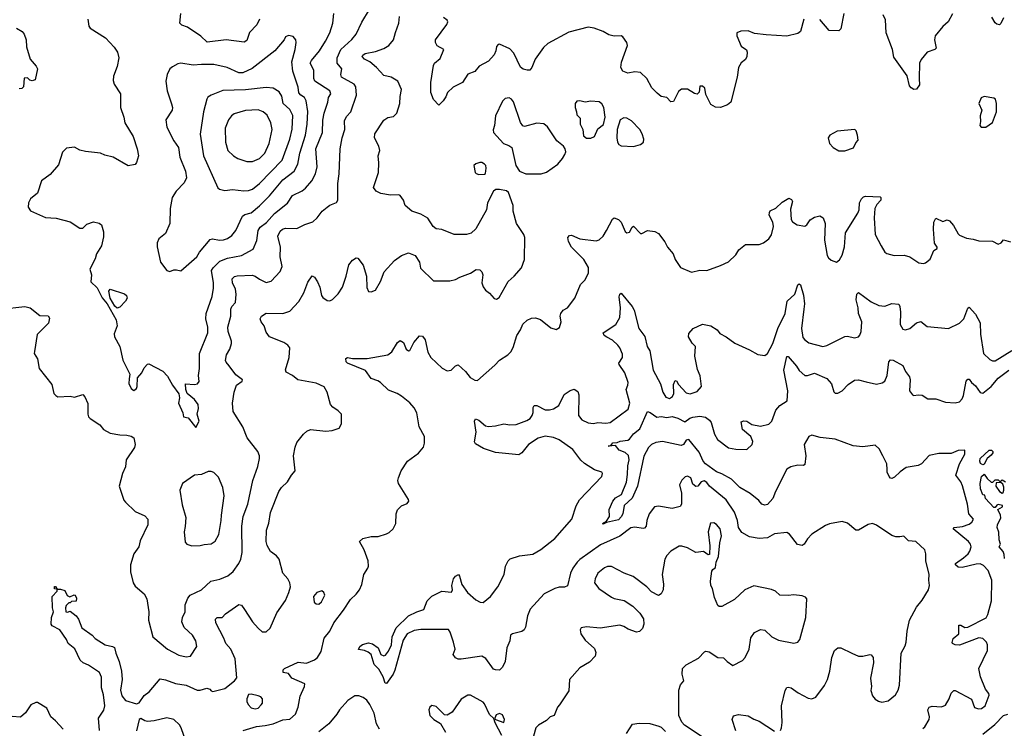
# Model space of a CAD drawing. Extents: x 1839239 to 1929705, y 762242 to 910352.
# Tile 156 of 256: x 1888749 to 1895880, y 801952 to 807081. Entities that reach past the tile are written whole.
import ezdxf

# ---------------------------------------------------------------- set-up
doc = ezdxf.new("R2010")
doc.units = 0

msp = doc.modelspace()

# ---------------------------------------------------------------- linework, layer by layer
at = {"layer": '0CON10XD'}
for points in [[(1890484.5, 807085), (1890466, 807044), (1890413.1, 806986.9), (1890395, 806931.2), (1890375, 806917.1), (1890245, 806934.5), (1890107.4, 806917.4), (1890060.6, 806960.6), (1889965, 807027.3), (1889922, 807042), (1889907.5, 807055), (1889915.8, 807125.8)], [(1890025, 804130), (1890048.8, 804175), (1890033.8, 804225), (1890044.1, 804265.9), (1890040.6, 804295), (1890015, 804332.5), (1889962.5, 804375), (1889952.5, 804405), (1889950, 804445), (1890015, 804439.2), (1890036.7, 804445), (1890047.8, 804462.2), (1890043.6, 804505), (1890051.5, 804555), (1890051.5, 804665), (1890110.5, 804815), (1890111.5, 804855), (1890096.4, 804915), (1890098.5, 804955), (1890141.7, 805078.3), (1890151.7, 805138.3), (1890152.8, 805175), (1890139.1, 805265), (1890149.2, 805285), (1890198.1, 805331.9), (1890255, 805354.2), (1890355, 805374.6), (1890439.6, 805420.4), (1890466.9, 805483.1), (1890475, 805555.8), (1890490.1, 805579.9), (1890536.3, 805613.7), (1890595, 805678.5), (1890688.3, 805751.7), (1890725, 805809.4), (1890795, 805841.5), (1890819.4, 805860.6), (1890865.3, 805914.7), (1890892.1, 805965), (1890904, 806016), (1890893.3, 806145), (1890941.2, 806265), (1890944, 806354), (1890952.9, 806405), (1890981.1, 806485), (1890985, 806516.7), (1891001.1, 806545), (1890994.2, 806565), (1890885.3, 806635.3), (1890878.9, 806655), (1890878.7, 806715), (1890853.4, 806765), (1890861.8, 806785), (1890920.4, 806855), (1890964.8, 806925.3), (1890993.8, 806985), (1891016.7, 807055), (1891023.1, 807125)], [(1890266, 804575), (1890243, 804603), (1890240, 804615), (1890245.7, 804655), (1890271.1, 804695), (1890283, 804737), (1890283.1, 804755), (1890258.8, 804825), (1890255.8, 804855), (1890278.8, 804935), (1890278.2, 804985), (1890286.4, 805005), (1890311.1, 805035), (1890316.4, 805095), (1890310.7, 805130.7), (1890288.9, 805175), (1890287.5, 805205), (1890305, 805221.4), (1890323, 805227), (1890431.5, 805231.5), (1890453.3, 805225), (1890485, 805202), (1890535, 805178.8), (1890570.8, 805189.2), (1890635, 805258.8), (1890649.6, 805295), (1890634.8, 805364.7), (1890636.9, 805435), (1890618.9, 805515), (1890635, 805550.8), (1890652, 805565), (1890675, 805572.9), (1890755, 805568.9), (1890815, 805598.6), (1890872.4, 805617.6), (1890903.4, 805646.6), (1890938.8, 805695), (1890975.7, 805724.3), (1890995, 805738.8), (1891042.3, 805757.7), (1891052, 805775), (1891052.7, 805895), (1891063.3, 805965), (1891069.5, 806145), (1891083.8, 806225), (1891102.7, 806285), (1891102, 806348), (1891115, 806381.2), (1891147.2, 806412.8), (1891187.8, 806535), (1891182.5, 806595), (1891172, 806615), (1891078.9, 806665), (1891074.5, 806685), (1891081.9, 806725), (1891047.7, 806765), (1891049, 806805), (1891075.4, 806865), (1891155, 806936.7), (1891185, 806975.8), (1891226.3, 807063.7), (1891283.1, 807155)], [(1894717.5, 807125), (1894696.2, 807015), (1894680.5, 806999.5), (1894611.4, 807001.4), (1894545, 807082.5)], [(1895505, 807123.8), (1895474.5, 807065.5), (1895435, 807030.8), (1895380, 806965), (1895374.1, 806935.9), (1895385.9, 806874.1), (1895375.9, 806864.1), (1895321.2, 806845), (1895276.8, 806793.2), (1895265.8, 806765), (1895262.9, 806655), (1895265, 806610), (1895245, 806578.8), (1895225, 806576.2), (1895205, 806586.7), (1895192.9, 806602.9), (1895175.5, 806675.5), (1895080.6, 806810.6), (1895070, 806865), (1895024.4, 806985), (1895018.9, 807078.9), (1895002.2, 807115)], [(1889242.5, 807085), (1889248.8, 807035), (1889260.3, 807020.3), (1889370.3, 806950.3), (1889431.8, 806881.8), (1889456.9, 806845), (1889465.6, 806804.4), (1889455, 806742.5), (1889427.3, 806672.7), (1889425, 806640), (1889433.8, 806615), (1889480, 806545), (1889479.2, 806445), (1889502.5, 806375), (1889509.2, 806335), (1889570, 806235), (1889599.2, 806145), (1889608.8, 806095), (1889595, 806047.5), (1889585, 806033.3), (1889535, 806023.3), (1889425, 806086.2), (1889365, 806100), (1889334.2, 806114.2), (1889225, 806126.2), (1889185, 806136.2), (1889145, 806158), (1889088.3, 806151.7), (1889058.3, 806121.7), (1889030.5, 806029.5), (1888969.4, 805960.6), (1888906.2, 805915), (1888876.7, 805825), (1888827.5, 805785), (1888813.3, 805755), (1888810, 805725), (1888826.4, 805696.4), (1888935, 805648.8), (1889013.6, 805643.6), (1889115, 805618.8), (1889185, 805572.5), (1889205, 805572.5), (1889235, 805600), (1889282.3, 805617.7), (1889325, 805608), (1889341.2, 805595), (1889355.8, 805545), (1889355, 805510), (1889340.8, 805445), (1889305.8, 805385), (1889295, 805350), (1889257.5, 805275), (1889270, 805235), (1889264.4, 805184.4), (1889310.9, 805140.9), (1889345, 805066.7), (1889383.3, 805025), (1889447.7, 804907.7), (1889453.9, 804866.1), (1889434, 804806), (1889434.6, 804785), (1889474.3, 804715), (1889495, 804617.5), (1889546.7, 804515), (1889541.7, 804481.7), (1889538.3, 804448.3), (1889555, 804412.5), (1889575, 804397.5), (1889595, 804412.5), (1889600, 804425), (1889601.7, 804488.3), (1889633.3, 804525), (1889649.5, 804560.5), (1889675, 804586.7), (1889685, 804588.8), (1889785.9, 804535.9), (1889820.4, 804500.4), (1889854.7, 804434.7), (1889901.7, 804371.7), (1889906.2, 804345), (1889900, 804305), (1889929.2, 804235), (1889935, 804206.7), (1889969.2, 804199.2), (1890025, 804130)], [(1891590, 805695), (1891540, 805735), (1891527.5, 805775), (1891505, 805807.5), (1891495, 805812.5), (1891435, 805811.2), (1891365, 805823.8), (1891329.5, 805839.5), (1891311.2, 805865), (1891348, 805975), (1891350, 806045), (1891344.2, 806095), (1891358, 806135), (1891350, 806165), (1891319.2, 806225), (1891320, 806255), (1891387.3, 806352.7), (1891415, 806373.8), (1891455, 806380), (1891481.2, 806405), (1891502, 806475), (1891504.1, 806525.9), (1891514.2, 806575), (1891488, 806635), (1891438.8, 806665), (1891385, 806675.6), (1891333.6, 806735), (1891285, 806775.7), (1891245, 806796.2), (1891230, 806815), (1891233.3, 806825), (1891250, 806835), (1891325, 806850), (1891385, 806871.9), (1891422, 806895), (1891455, 806933.8), (1891470.8, 806989.2), (1891495.5, 807055), (1891500, 807105)], [(1894427.5, 807085), (1894403.9, 806996.1), (1894385, 806981.2), (1894305, 806962.5), (1894155, 806970.6), (1894071.7, 806981.7), (1894025, 807000), (1893971.7, 806998.3), (1893943.9, 806986.1), (1893943.3, 806965), (1893975, 806890), (1894013.6, 806863.6), (1894018.8, 806845), (1894016.2, 806815), (1894005, 806792.5), (1893975, 806767.5), (1893953.8, 806735), (1893944, 806665), (1893898.5, 806485), (1893876, 806465), (1893825, 806444.3), (1893788.3, 806448.3), (1893755, 806467.5), (1893718.3, 806538.3), (1893710, 806585), (1893695, 806600), (1893675, 806600), (1893670, 806555), (1893655, 806542.5), (1893635, 806547.5), (1893585, 806576.7), (1893542.3, 806577.7), (1893519.3, 806560.7), (1893485, 806487.5), (1893465, 806486.2), (1893435, 806516.7), (1893395, 806523.8), (1893365, 806548), (1893326.8, 806586.8), (1893291.4, 806655), (1893245, 806698.6), (1893205, 806704.4), (1893154.4, 806694.4), (1893117.5, 806707.5), (1893103.5, 806733.5), (1893107.8, 806772.2), (1893150, 806895), (1893146.1, 806916.1), (1893117.7, 806957.7), (1893103.9, 806963.9), (1893055, 806961.2), (1893015, 806970), (1892975.8, 806995.8), (1892910.5, 807020.5), (1892865, 807027.5), (1892725, 806989.5), (1892575, 806908.1), (1892541.4, 806878.6), (1892483.1, 806795), (1892458.6, 806735), (1892444.2, 806715.8), (1892425, 806714.4), (1892395, 806722.7), (1892375, 806737.8), (1892328.3, 806838.3), (1892299.1, 806869.1), (1892225, 806903.8), (1892215, 806902), (1892202.6, 806887.4), (1892197.5, 806855), (1892184.4, 806825.6), (1892145, 806780), (1892076.7, 806745), (1892044.1, 806705.9), (1891995, 806686.7), (1891955, 806626.7), (1891888.8, 806591.2), (1891846.2, 806553.8), (1891835, 806522.5), (1891815, 806492.5), (1891785, 806462.5), (1891745, 806503.3), (1891726.4, 806553.6), (1891725.7, 806625), (1891745, 806750), (1891752.5, 806765), (1891795, 806800), (1891820, 806865), (1891772.3, 806892.3), (1891760, 806915), (1891760.8, 806935), (1891842.5, 807045), (1891848.8, 807065), (1891845, 807076.7), (1891817.5, 807097.5)], [(1895874.4, 807095), (1895855, 807053.3), (1895845, 807044), (1895825, 807048), (1895815, 807058), (1895789, 807099)], [(1888725, 807018.8), (1888766.7, 806995), (1888780, 806975), (1888796.7, 806935), (1888797.5, 806885), (1888823.8, 806795), (1888867.5, 806745), (1888877.5, 806725), (1888860, 806645), (1888838.3, 806638.3), (1888823, 806643), (1888805, 806660), (1888781.7, 806658.3), (1888776.7, 806595), (1888765, 806582.5), (1888745, 806580)], [(1889835, 805258.8), (1889865, 805270), (1889885, 805270), (1889915, 805263.3), (1890032.2, 805365), (1890051.8, 805398.2), (1890129.3, 805490.7), (1890145, 805495.6), (1890195, 805485.6), (1890225, 805487.5), (1890255, 805496.9), (1890285, 805519.2), (1890314.6, 805555.4), (1890361.6, 805658.4), (1890379.8, 805670.2), (1890425, 805683.6), (1890485, 805733.1), (1890558.5, 805805), (1890655, 805921.6), (1890737.5, 805985), (1890762.5, 806035), (1890777.8, 806115), (1890818.3, 806245), (1890831.6, 806325), (1890834.7, 806415.3), (1890822.8, 806492.8), (1890811.7, 806518.3), (1890785, 806533.8), (1890770.3, 806550.3), (1890765, 806592), (1890727.6, 806707.6), (1890720.8, 806775), (1890744.2, 806865), (1890752, 806915), (1890748.8, 806935), (1890728.3, 806958.3), (1890695, 806966.7), (1890675, 806956.7), (1890663.3, 806935), (1890595.5, 806854.5), (1890431.8, 806728.2), (1890365, 806696.7), (1890335, 806695.4), (1890251.2, 806735), (1890155, 806756.5), (1890065, 806757.3), (1890005, 806751.1), (1889915, 806765.8), (1889895, 806762), (1889855, 806740), (1889836.7, 806725), (1889816.2, 806685), (1889807.5, 806635), (1889816, 806565), (1889848, 806472), (1889855.8, 806445), (1889853.9, 806426.1), (1889808, 806355), (1889813.4, 806303.4), (1889864.4, 806205), (1889900, 806155), (1889908.2, 806085), (1889948.5, 805985), (1889957.5, 805935), (1889940.5, 805899.5), (1889881.4, 805838.6), (1889852.9, 805795), (1889838.6, 805715), (1889835.8, 805605), (1889805, 805532.5), (1889756.4, 805493.6), (1889743.6, 805466.4), (1889743.6, 805436.4), (1889768.8, 805325), (1889813.8, 805265), (1889835, 805258.8)], [(1890371.1, 805841.1), (1890405, 805844.5), (1890435, 805854.6), (1890484.6, 805895), (1890650.4, 806065), (1890705, 806216), (1890722.8, 806287.2), (1890726.4, 806386.4), (1890705, 806430), (1890656.6, 806475), (1890646.9, 806526.9), (1890628.1, 806558.1), (1890585, 806584.4), (1890535, 806590.9), (1890385, 806572.2), (1890220.6, 806569.4), (1890135, 806534.3), (1890111.1, 806518.9), (1890103.1, 806505), (1890081.1, 806415), (1890056.8, 806253.2), (1890079.1, 806095), (1890183.5, 805863.5), (1890195, 805854.2), (1890234.4, 805844.4), (1890290.5, 805850.5), (1890371.1, 805841.1)], [(1892413.9, 805963.9), (1892525, 805964), (1892565, 805976.2), (1892646.2, 806035), (1892680, 806075), (1892696.7, 806105), (1892703.3, 806125), (1892700, 806145), (1892687.5, 806165), (1892640, 806205), (1892572, 806305), (1892545, 806326), (1892495, 806332), (1892405, 806306.7), (1892392, 806312), (1892376, 806336), (1892325, 806486.2), (1892311.2, 806505), (1892295, 806514), (1892265, 806510), (1892245, 806490), (1892193.8, 806385), (1892186.7, 806315), (1892177, 806283), (1892180, 806265), (1892253.3, 806185), (1892290.7, 806170.7), (1892312.5, 806155), (1892342.5, 806025), (1892367.5, 805985), (1892413.9, 805963.9)], [(1892885, 806223.3), (1892912.5, 806235), (1892935, 806290), (1892977.7, 806322.3), (1892989.4, 806375), (1892978.6, 806445), (1892965, 806471.2), (1892945, 806485.8), (1892885, 806490.8), (1892845, 806483.8), (1892805, 806493.3), (1892785, 806490), (1892771.2, 806475), (1892771.2, 806445), (1892782.5, 806415), (1892783, 806393), (1892807, 806367), (1892807.5, 806325), (1892826.7, 806285), (1892831.2, 806241.2), (1892855, 806223.3), (1892885, 806223.3)], [(1895713, 806303), (1895745, 806303.3), (1895793.6, 806336.4), (1895823.3, 806415), (1895823.3, 806475), (1895816.7, 806505), (1895805, 806513.3), (1895735, 806524), (1895713.3, 806515), (1895696.7, 806475), (1895716.7, 806425), (1895704.1, 806385.9), (1895708, 806345), (1895702.5, 806315), (1895713, 806303)], [(1890395, 806054.4), (1890435, 806054.5), (1890485, 806076.5), (1890525, 806115.7), (1890555.4, 806185), (1890578.2, 806285), (1890568.8, 806335), (1890540.3, 806390.3), (1890512.5, 806415), (1890475, 806428.2), (1890385, 806422.5), (1890301.7, 806398.3), (1890282.9, 806385), (1890260.6, 806355), (1890237.5, 806295), (1890239.4, 806195), (1890255.8, 806135), (1890298, 806095), (1890328.8, 806075), (1890395, 806054.4)], [(1893195, 806162.2), (1893245, 806178.1), (1893265.8, 806195), (1893268.6, 806215), (1893257.1, 806255), (1893240, 806285), (1893179.1, 806349.1), (1893145, 806368.8), (1893125, 806371.2), (1893096.7, 806355), (1893075.6, 806285), (1893072.5, 806225), (1893078.9, 806195), (1893088.6, 806178.6), (1893105, 806168.9), (1893195, 806162.2)], [(1894681.7, 806131.7), (1894725, 806132.5), (1894786.8, 806153.2), (1894805, 806190), (1894821.7, 806208.3), (1894817.5, 806245), (1894807, 806277), (1894797, 806287), (1894670, 806275), (1894617.5, 806245), (1894603.8, 806225), (1894613.3, 806185), (1894640, 806155), (1894681.7, 806131.7)], [(1892075, 805960), (1892115, 805962.5), (1892121.7, 805968.3), (1892126.2, 806005), (1892123.8, 806025), (1892115, 806036.2), (1892095, 806048), (1892081.7, 806048.3), (1892051.7, 806038.3), (1892037.5, 806025), (1892047.5, 805975), (1892055, 805967.5), (1892075, 805960)], [(1889325.7, 801935), (1889319.2, 802025), (1889357.5, 802082.5), (1889364.5, 802115), (1889355.4, 802195), (1889340.4, 802245), (1889341.3, 802321.3), (1889325.8, 802355), (1889248.3, 802408.3), (1889207.5, 802425), (1889185.8, 802445.8), (1889147.6, 802527.6), (1889100, 802565), (1889086.7, 802595), (1889040, 802665), (1888985, 802692.5), (1888977.5, 802705), (1888980, 802755), (1888993.8, 802795), (1888986, 802825), (1888983.9, 802906.1), (1889020, 802945), (1889020, 802960), (1889001.7, 802961.7), (1889001.7, 802978.3), (1889008.3, 802978.3), (1889020, 802960), (1889045, 802960), (1889075, 802950), (1889093.6, 802913.6), (1889113, 802903), (1889143, 802917), (1889150, 802915), (1889160, 802895), (1889158.3, 802871.7), (1889125, 802870), (1889115, 802860), (1889105, 802860), (1889085, 802840), (1889080, 802825), (1889082.5, 802795), (1889095, 802792.5), (1889115, 802800), (1889156.7, 802765), (1889175, 802742.5), (1889198.6, 802678.6), (1889273.8, 802625), (1889295, 802600.8), (1889366.7, 802555), (1889420, 802545), (1889435.8, 802535.8), (1889444.3, 802495), (1889470, 802435), (1889486.1, 802366.1), (1889490, 802305), (1889478.6, 802228.6), (1889487.6, 802187.6), (1889515, 802153.8), (1889595, 802128.8), (1889615, 802136.2), (1889650.6, 802189.4), (1889685.5, 802215), (1889765, 802310), (1889805, 802303.8), (1889876.7, 802276.7), (1889955, 802264.3), (1890035, 802229.2), (1890055, 802228.8), (1890105, 802243.3), (1890125, 802236.2), (1890135, 802222.5), (1890147.5, 802217.5), (1890235, 802240), (1890303.9, 802296.1), (1890321.7, 802318.3), (1890308.9, 802455), (1890277.1, 802525), (1890242.5, 802565), (1890227.5, 802605), (1890169.4, 802715), (1890167.7, 802742.3), (1890180, 802755), (1890215.9, 802754.1), (1890239.8, 802780.2), (1890335, 802848.8), (1890355, 802843.8), (1890377.5, 802812.5), (1890433.7, 802723.7), (1890475, 802676.2), (1890505, 802650), (1890535, 802651.2), (1890562.7, 802677.3), (1890612, 802788), (1890675, 802877.5), (1890698, 802935), (1890709.2, 802975), (1890706, 803005), (1890690, 803035), (1890654.2, 803075), (1890627.3, 803177.3), (1890609.1, 803199.1), (1890565, 803231.2), (1890540, 803275), (1890534.3, 803305), (1890535.8, 803385), (1890552.7, 803437.3), (1890565.6, 803515), (1890624.6, 803665.4), (1890645, 803694), (1890689.2, 803735), (1890716.4, 803783.6), (1890743.8, 803815), (1890731.1, 803925), (1890743.6, 803986.4), (1890755, 804020), (1890805, 804080.8), (1890827.5, 804102.5), (1890855, 804114.2), (1890965, 804101.9), (1891011.7, 804108.3), (1891062.5, 804125), (1891079.2, 804155), (1891079.2, 804225), (1891055, 804250), (1891015.6, 804275.6), (1891000.8, 804295), (1890975.8, 804385), (1890953, 804423), (1890895, 804450.8), (1890763.4, 804473.4), (1890725.5, 804505), (1890679.6, 804529.6), (1890673.4, 804546.6), (1890700.5, 804635), (1890704.2, 804705), (1890690, 804725), (1890661.2, 804745), (1890558.8, 804785), (1890535, 804820), (1890519.2, 804865), (1890497.5, 804895), (1890491.4, 804915), (1890499.2, 804935), (1890533.8, 804956.2), (1890655, 804953.3), (1890705, 804970.8), (1890769.3, 805040.7), (1890806.6, 805103.4), (1890835, 805180), (1890866.1, 805226.1), (1890885, 805216.7), (1890905, 805183.3), (1890922.9, 805145), (1890934.3, 805085), (1890945, 805071.2), (1890975, 805047.5), (1890995, 805045.8), (1891015, 805055.8), (1891054.6, 805095.4), (1891085.6, 805145), (1891114.5, 805225.5), (1891133, 805307), (1891160.3, 805339.7), (1891185, 805356.7), (1891197.5, 805355), (1891237.5, 805305), (1891260, 805225), (1891262.3, 805142.3), (1891275, 805112.5), (1891295, 805110), (1891325, 805122.5), (1891360.8, 805185), (1891389.2, 805255), (1891463, 805337), (1891515, 805373.3), (1891565, 805392.5), (1891613, 805373), (1891643.3, 805325), (1891652.7, 805282.7), (1891745, 805191.2), (1891865, 805190.8), (1891905, 805200), (1891936.4, 805216.4), (1892012.7, 805247.3), (1892055, 805273.3), (1892080.7, 805270.7), (1892096.1, 805256.1), (1892103.3, 805235), (1892096.7, 805175), (1892105, 805147.5), (1892122.3, 805122.3), (1892151.7, 805101.7), (1892185, 805062.5), (1892203, 805057), (1892220.7, 805069.3), (1892285.8, 805185), (1892331.2, 805225), (1892383.8, 805285), (1892405.7, 805344.3), (1892407.1, 805505), (1892400.8, 805525), (1892345.8, 805605), (1892324, 805695), (1892323.3, 805735), (1892288.8, 805828.8), (1892275, 805842.5), (1892225, 805852.5), (1892198.3, 805851.7), (1892180.7, 805839.3), (1892137.5, 805755), (1892130, 805705), (1892053.6, 805566.4), (1892017.5, 805535), (1891985, 805526.2), (1891895, 805526.7), (1891805, 805563.3), (1891765, 805566.7), (1891742.5, 805585), (1891705, 805643.3), (1891655, 805672.5), (1891590, 805695)], [(1890367.5, 801935), (1890464.8, 801965.2), (1890527.5, 801972.5), (1890585.7, 801984.3), (1890655, 802012.3), (1890705, 802018.1), (1890745.6, 802055), (1890765.4, 802104.6), (1890780.9, 802185), (1890810.8, 802255), (1890813.3, 802275), (1890718.8, 802315), (1890695, 802348.6), (1890657.5, 802355), (1890656.7, 802375), (1890667.5, 802385), (1890765, 802430), (1890825, 802422.5), (1890885, 802447.5), (1890906, 802465), (1890932.4, 802507.6), (1890954.4, 802605), (1890993.9, 802656.1), (1891023.1, 802715), (1891094.1, 802805.9), (1891143.6, 802885), (1891186.6, 802923.4), (1891210.6, 802955), (1891227.8, 802992.2), (1891242, 803065), (1891269.4, 803110.6), (1891274.4, 803125.6), (1891271.6, 803165), (1891242.6, 803242.6), (1891210, 803305), (1891233.9, 803326.1), (1891295, 803339.2), (1891345, 803341.2), (1891405, 803360), (1891425, 803368), (1891454.4, 803395.6), (1891472.5, 803435), (1891476.2, 803505), (1891485, 803532.5), (1891515, 803563.3), (1891555, 803580), (1891566.7, 803595), (1891565, 803607.5), (1891492, 803725), (1891486.7, 803745), (1891491.2, 803765), (1891512.5, 803815), (1891556.7, 803885), (1891637.7, 803942.3), (1891672.7, 803987.3), (1891681.2, 804015), (1891681.2, 804065), (1891642, 804135), (1891624.3, 804235), (1891605, 804272), (1891575, 804307.5), (1891515, 804355.8), (1891483.3, 804375), (1891419.1, 804399.1), (1891362.5, 804455), (1891342.9, 804467.1), (1891295, 804482.9), (1891252.5, 804542.5), (1891123.8, 804595), (1891113.8, 804605), (1891110.7, 804629.3), (1891123.8, 804636.2), (1891159.1, 804629.1), (1891265, 804629.6), (1891414.5, 804655.5), (1891445, 804676), (1891485, 804743.8), (1891505, 804760), (1891528, 804745), (1891548, 804695), (1891565, 804684), (1891574.1, 804685.9), (1891603.8, 804745), (1891645, 804793.3), (1891665, 804790), (1891685, 804763.3), (1891705.8, 804675), (1891726.9, 804635), (1891808.5, 804558.5), (1891845, 804540), (1891873.3, 804545), (1891905, 804576), (1891925, 804583.3), (1891977.1, 804535), (1892011.9, 804491.9), (1892045, 804470.6), (1892065, 804469.2), (1892190.9, 804579.1), (1892225, 804616.2), (1892285, 804656), (1892305, 804676.2), (1892322.7, 804707.3), (1892349.6, 804795), (1892376.9, 804835), (1892392.8, 804877.2), (1892424.3, 804905.7), (1892455, 804921.2), (1892485, 804923.3), (1892520.7, 804910.7), (1892595, 804850), (1892635, 804837.5), (1892657.3, 804852.7), (1892670, 804895), (1892662.9, 804935), (1892667.1, 804955), (1892685, 804977.8), (1892715.6, 804995), (1892770, 805065), (1892811.2, 805165), (1892845, 805197.5), (1892868.3, 805248.3), (1892867.3, 805287.3), (1892835.6, 805345), (1892744.3, 805435), (1892722.9, 805475), (1892718.8, 805505), (1892731.2, 805518.8), (1892745, 805522), (1892805, 805495.7), (1892925, 805481.1), (1892945, 805487.1), (1892975, 805512.9), (1892998.2, 805555), (1893042.4, 805637.6), (1893055, 805646.2), (1893085, 805634), (1893105, 805616.2), (1893135, 805547.5), (1893145, 805537.5), (1893165, 805543.3), (1893185, 805580), (1893195, 805587.5), (1893245, 805533.8), (1893255, 805533.3), (1893295, 805553.8), (1893348.8, 805548.8), (1893375, 805533.3), (1893422.3, 805472.3), (1893441.2, 805435), (1893482, 805385), (1893496, 805345), (1893535, 805288), (1893615, 805253.8), (1893675, 805268.8), (1893725, 805265.8), (1893825, 805300.8), (1893882.3, 805327.7), (1893935, 805380), (1893956.7, 805415), (1894005, 805453.3), (1894105, 805454), (1894135, 805466), (1894175, 805494.2), (1894195, 805523.3), (1894208.9, 805585), (1894203.1, 805615), (1894176, 805665), (1894178.8, 805685), (1894185, 805696.7), (1894225, 805716), (1894270.9, 805759.1), (1894318.3, 805788.3), (1894339.5, 805779.5), (1894346, 805765), (1894331.7, 805708.3), (1894335.5, 805635.5), (1894345, 805618.8), (1894380, 805595), (1894435, 805586), (1894450, 805595), (1894475, 805632), (1894505, 805651.2), (1894545, 805660), (1894567.3, 805647.3), (1894582, 805605), (1894578.1, 805485), (1894598, 805375), (1894607, 805357), (1894625, 805341.2), (1894665, 805326.7), (1894686.7, 805343.3), (1894705, 805376.7), (1894723.4, 805436.6), (1894730.8, 805539.2), (1894819.8, 805680.2), (1894827.8, 805705), (1894830.6, 805755), (1894846.4, 805783.6), (1894861.1, 805798.9), (1894875.7, 805804.3), (1894979.7, 805799.7), (1894986.7, 805795), (1894986, 805775), (1894956.4, 805743.6), (1894941.9, 805715), (1894937.2, 805647.2), (1894945.8, 805525), (1894988.8, 805445)], [(1894988.8, 805445), (1895015, 805397.5), (1895028.3, 805388.3), (1895083, 805373), (1895155.5, 805375.5), (1895195, 805364.2), (1895260.3, 805320.3), (1895295, 805315.7), (1895309.5, 805320.5), (1895342.4, 805347.6), (1895370.7, 805409.3), (1895392.9, 805425), (1895393.1, 805435), (1895373.5, 805463.5), (1895368.2, 805565), (1895370, 805615), (1895385, 805644), (1895435, 805619.2), (1895465, 805632), (1895484.1, 805624.1), (1895510.9, 805590.9), (1895545, 805531.2), (1895555, 805521.2), (1895605, 805499.2), (1895655, 805493.3), (1895695, 805480), (1895795, 805478.8), (1895835, 805456.2), (1895856.7, 805465), (1895875, 805487.5), (1895925, 805472)], [(1889455, 804993.3), (1889437.5, 805007.5), (1889403.8, 805065), (1889393.3, 805115), (1889405, 805130), (1889507.7, 805097.7), (1889523.3, 805085), (1889526, 805065), (1889515.8, 805044.2), (1889475, 805000), (1889455, 804993.3)], [(1893745.4, 803705), (1893725, 803730), (1893705, 803742.5), (1893685, 803735.8), (1893660, 803705), (1893645, 803702.2), (1893625, 803719.2), (1893609.5, 803765), (1893585, 803776.7), (1893567.9, 803772.1), (1893545, 803748.8), (1893527.5, 803715), (1893543.2, 803653.2), (1893542.5, 803575), (1893531.7, 803558.3), (1893475, 803543.8), (1893375, 803560.5), (1893346.2, 803553.8), (1893306.7, 803505), (1893290, 803455), (1893286.9, 803415), (1893275, 803400), (1893265, 803397.1), (1893205, 803408.6), (1893175, 803402.5), (1893095, 803341.9), (1892955, 803280.2), (1892805, 803173.6), (1892787.3, 803155), (1892755, 803112.1), (1892738, 803075), (1892717.5, 802982.5), (1892695, 802972.9), (1892655, 802974.2), (1892624.2, 802964.2), (1892547.7, 802925), (1892446, 802815), (1892426.7, 802765), (1892412.7, 802685), (1892403.3, 802665), (1892385, 802652.1), (1892317.5, 802635), (1892304.2, 802625.8), (1892298.6, 802585), (1892276.5, 802535), (1892264.7, 802435), (1892245, 802393.6), (1892225, 802373.8), (1892195, 802374.2), (1892181.1, 802381.1), (1892126, 802456), (1892095, 802474.4), (1891945, 802452.5), (1891925, 802452.5), (1891905, 802462), (1891888.8, 802485), (1891902, 802525), (1891891.4, 802575), (1891867.4, 802647.4), (1891855, 802666), (1891655, 802665.9), (1891605, 802660.4), (1891555.6, 802635), (1891525, 802590), (1891465, 802373.3), (1891452.5, 802345), (1891405, 802276.7), (1891395, 802277.5), (1891381.2, 802325), (1891350.5, 802380.5), (1891315, 802413.8), (1891293.8, 802485), (1891272.7, 802502.7), (1891245, 802514.2), (1891201.7, 802521.7), (1891212.5, 802545), (1891232.3, 802557.7), (1891275, 802570), (1891304.1, 802564.1), (1891345.8, 802535), (1891365.4, 802485.4), (1891385, 802476.9), (1891398, 802482), (1891420.8, 802509.2), (1891441.6, 802555), (1891446.1, 802615), (1891475, 802678.7), (1891564.8, 802765.2), (1891624, 802796), (1891675, 802810.8), (1891700, 802875), (1891732.8, 802907.2), (1891805, 802944.3), (1891875, 802938), (1891884, 802955), (1891878.5, 802985), (1891890.6, 803035), (1891905, 803054), (1891925.7, 803065.7), (1891934.1, 803054.1), (1891951.9, 802991.9), (1891991.9, 802935), (1892051.3, 802881.3), (1892085, 802863.9), (1892106.3, 802863.7), (1892158.2, 802905), (1892212.2, 802975), (1892256.5, 803065), (1892268.4, 803125), (1892285.5, 803165), (1892302.3, 803177.7), (1892369.6, 803200.4), (1892465, 803212.5), (1892523, 803247), (1892624.6, 803325), (1892746.7, 803465), (1892778, 803562), (1892802.7, 803605), (1892965.7, 803775), (1892970, 803795), (1892965.6, 803805.6), (1892912.4, 803822.4), (1892839.1, 803869.1), (1892812.4, 803892.4), (1892755, 803969.5), (1892655, 804040.4), (1892615.9, 804055.9), (1892554.1, 804065.9), (1892505, 804052.5), (1892435, 804006.4), (1892385, 803946.7), (1892365, 803932.2), (1892195, 803948), (1892107.4, 803977.4), (1892050, 804010), (1892043.8, 804025), (1892054.3, 804095), (1892042.9, 804175), (1892049.3, 804190.7), (1892075, 804183.3), (1892121.7, 804141.7), (1892145, 804135.7), (1892195, 804140), (1892255, 804155.8), (1892299.1, 804149.1), (1892345, 804150.8), (1892420.9, 804179.2), (1892446.2, 804193.8), (1892460.4, 804215), (1892467.4, 804237.4), (1892467.5, 804275), (1892475, 804288.8), (1892495, 804288.6), (1892555, 804256.2), (1892585, 804256.2), (1892613.8, 804265), (1892652.8, 804287.2), (1892692.8, 804367.2), (1892735, 804395.8), (1892765, 804406), (1892790.3, 804390.3), (1892799.4, 804365), (1892796.9, 804215), (1892820, 804185), (1892865, 804163.1), (1892905, 804158.1), (1892935.7, 804164.3), (1892995, 804160), (1893025, 804165.7), (1893155, 804262), (1893167.3, 804305), (1893141.8, 804405), (1893154.4, 804435.6), (1893154.8, 804455), (1893131.7, 804525), (1893090.4, 804585), (1893088.9, 804595), (1893113.8, 804635), (1893115, 804660), (1893095.6, 804705), (1893080, 804725), (1893041.3, 804761.3), (1893002.2, 804782.2), (1892980.8, 804795), (1892973.8, 804815), (1893066.4, 804873.7), (1893094.7, 804925.3), (1893101.1, 804995), (1893091.5, 805075), (1893095, 805093.3), (1893105, 805102), (1893185.7, 805005.7), (1893199.4, 804979.4), (1893232.3, 804845), (1893276.7, 804786.7), (1893292.3, 804715), (1893311.5, 804685), (1893337.1, 804545), (1893390, 804445), (1893406.5, 804385), (1893428.9, 804348.9), (1893455, 804339.4), (1893477.1, 804352.9), (1893486.3, 804375), (1893485, 804440), (1893495, 804470), (1893505, 804468), (1893520.2, 804440.2), (1893575, 804380), (1893605, 804371.9), (1893655, 804390.8), (1893685.8, 804425), (1893677.1, 804502.9), (1893658.8, 804548.8), (1893637.5, 804645), (1893643.1, 804715), (1893619.7, 804739.7), (1893592, 804785), (1893595, 804808.8), (1893626.7, 804845), (1893695, 804876.7), (1893755, 804865.8), (1893800, 804835), (1893820, 804810), (1893865, 804786.2), (1893929.3, 804739.3), (1894035, 804692), (1894095, 804657.8), (1894145, 804649.2), (1894165, 804663.8), (1894203.7, 804736.3), (1894239.4, 804845), (1894292.5, 804955), (1894306.6, 805043.4), (1894362.9, 805095), (1894385, 805162.5), (1894395, 805170), (1894405, 805162.5), (1894426, 805086), (1894432.5, 805025), (1894428.8, 804985), (1894410, 804845), (1894421.7, 804781.7), (1894435, 804762.5), (1894465, 804742.9), (1894565, 804715.7), (1894595, 804722.5), (1894725, 804787.5), (1894745, 804789.2), (1894795, 804777.5), (1894824.2, 804785.8), (1894833.2, 804796.8), (1894844.3, 804825), (1894849.1, 804895), (1894823.4, 804955), (1894821.1, 804995), (1894806.7, 805053.3), (1894810.8, 805095), (1894825, 805106.7), (1894915, 805039.4), (1894972, 805012), (1895015, 805006.9), (1895065, 805026.7), (1895115, 805021.2), (1895124.3, 805004.3), (1895127.9, 804965), (1895125.8, 804875), (1895145, 804842), (1895165, 804836.2), (1895195, 804846), (1895245, 804885.8), (1895275, 804896.2), (1895321.2, 804861.2), (1895398, 804852), (1895475, 804846.2), (1895555, 804883.1), (1895587.8, 804915), (1895616.4, 804993.6), (1895625, 805000), (1895670.2, 804950.2), (1895705.5, 804885.5), (1895706.4, 804805), (1895729.2, 804665), (1895775, 804622), (1895795, 804612.5), (1895815, 804611.9), (1895935, 804686.4)], [(1888615, 804986.5), (1888785, 805004.2), (1888825, 804996.2), (1888895, 804939.2), (1888955, 804936.2), (1888965, 804920), (1888958, 804885), (1888875, 804802.5), (1888855, 804680), (1888854.2, 804665), (1888878.1, 804625), (1888890, 804555), (1888980.7, 804440.7), (1888996.7, 804375), (1889010.5, 804360.5), (1889025, 804350), (1889115, 804356.2), (1889145, 804348.8), (1889207, 804367), (1889220.7, 804350.7), (1889242.3, 804302.3), (1889242.5, 804225), (1889247.3, 804207.3), (1889258.8, 804195), (1889328.3, 804148.3), (1889355, 804113.8), (1889405, 804088), (1889475, 804075.6), (1889525, 804074.2), (1889555, 804067.5), (1889574.4, 804054.4), (1889584.3, 804005), (1889581.4, 803985), (1889518.8, 803895), (1889516, 803845), (1889493.8, 803795), (1889470, 803705), (1889504.1, 803604.1), (1889515, 803587.5), (1889585, 803520), (1889655, 803488.8), (1889675.9, 803465.9), (1889676.2, 803425), (1889621.9, 803308.1), (1889610.8, 803265), (1889574.5, 803215.5), (1889551.4, 803135), (1889551.9, 803085), (1889570, 803005), (1889585, 802980), (1889649.2, 802925), (1889668.7, 802888.7), (1889684.4, 802795), (1889681.4, 802735), (1889714.2, 802615), (1889820, 802525), (1889902, 802482), (1889955, 802470), (1889985, 802474), (1890031.2, 802545), (1890023.3, 802585), (1890001.2, 802625), (1889940.7, 802680.7), (1889922.4, 802722.4), (1889927.1, 802755), (1889946.2, 802793.8), (1889947.6, 802845), (1889965.4, 802895), (1889984.4, 802915.6), (1890066.1, 802953.9), (1890133.5, 803016.5), (1890197.8, 803032.2), (1890255.3, 803054.7), (1890293.8, 803086.2), (1890336.2, 803143.8), (1890349.4, 803175), (1890360.5, 803225), (1890357.8, 803415), (1890366.9, 803485), (1890401.5, 803575), (1890436.2, 803745), (1890472.4, 803847.6), (1890485.6, 803905), (1890485.5, 803925), (1890472.5, 803955), (1890397.1, 804055), (1890365.6, 804135), (1890295.4, 804245.4), (1890289.5, 804305), (1890302.5, 804385), (1890318, 804435), (1890360, 804465), (1890362.5, 804475), (1890315, 804510), (1890266, 804575)], [(1893903.3, 803755), (1893835, 803794.5), (1893795, 803807.8), (1893715, 803865.4), (1893700, 803885), (1893670.8, 803950.8), (1893595, 804043.3), (1893575, 804037.5), (1893556.2, 804005), (1893540.5, 803999.5), (1893405, 804027.9), (1893355, 804021.1), (1893324.6, 804005.4), (1893302.5, 803985), (1893268.8, 803921.2), (1893224, 803705), (1893185, 803618.8), (1893126.7, 803565), (1893116, 803505), (1893105, 803482.5), (1893085, 803460), (1892998.3, 803441.7), (1892975, 803430), (1892970, 803435), (1892998.3, 803451.7), (1893020, 803485), (1893018.8, 803535), (1893043.9, 803596.1), (1893065, 803620), (1893106.7, 803645), (1893143.6, 803733.6), (1893151.7, 803788.3), (1893152.4, 803852.4), (1893163.1, 803895), (1893157, 803927), (1893135, 803947.5), (1893091.2, 803965), (1893065, 804000), (1893010, 803995), (1893030, 804000), (1893045, 804017.5), (1893075, 804020), (1893098.6, 804031.4), (1893152.6, 804037.4), (1893165.9, 804044.1), (1893195, 804082.2), (1893239.7, 804120.3), (1893295, 804244), (1893315, 804237.8), (1893362.7, 804202.7), (1893395, 804209.8), (1893435, 804201.3), (1893475, 804207.9), (1893516.2, 804196.2), (1893565, 804170.8), (1893603.4, 804196.6), (1893625, 804203.2), (1893675, 804211.3), (1893714.7, 804204.7), (1893745, 804182.7), (1893757.6, 804165), (1893781, 804081), (1893801.8, 804041.8), (1893882.1, 803982.1), (1893935, 803972.5), (1894015, 803970.5), (1894052.9, 804005), (1894057.6, 804027.6), (1894044.5, 804064.5), (1893984.4, 804115), (1893975, 804170), (1893992.5, 804177.5), (1894015, 804174), (1894050.7, 804150.7), (1894115, 804139.4), (1894175, 804153.6), (1894196.7, 804175), (1894224.7, 804255.3), (1894255, 804289.5), (1894307.5, 804322.5), (1894312.8, 804395), (1894282.2, 804545), (1894305, 804642), (1894315, 804643.1), (1894375, 804573.5), (1894395, 804541.2), (1894435, 804505.7), (1894455, 804505.7), (1894505, 804522.5), (1894594.7, 804484.7), (1894628.7, 804445), (1894645, 804386.7), (1894655, 804377.5), (1894675, 804378.5), (1894705, 804393.8), (1894749.8, 804440.2), (1894795, 804471.4), (1894825, 804473.3), (1894880.5, 804460.5), (1894955, 804443.3), (1894995, 804452.2), (1895015, 804464.4), (1895031.8, 804505), (1895044.5, 804605.5), (1895055, 804618.6), (1895075, 804617.3), (1895145, 804578.6), (1895163.4, 804533.4), (1895192.9, 804495), (1895198.6, 804475), (1895194.2, 804395), (1895215, 804366), (1895225, 804360), (1895255, 804365.6), (1895285, 804362.1), (1895325, 804335.8), (1895385, 804336), (1895455, 804313.1), (1895525, 804308.6), (1895555, 804315.7), (1895575, 804336), (1895585, 804360), (1895603.9, 804465), (1895615, 804479.4), (1895625, 804479.2), (1895642.2, 804455), (1895670.6, 804430.6), (1895705, 804382.9), (1895725, 804378.6), (1895783.9, 804425), (1895834.8, 804485.2), (1895913.6, 804545)], [(1895289.5, 801950.5), (1895305, 801962.5), (1895336, 802015), (1895337.5, 802035), (1895325.8, 802085), (1895336.7, 802105), (1895357.7, 802112.3), (1895425, 802108), (1895455, 802118.8), (1895480.6, 802165), (1895495, 802206.7), (1895513.9, 802226.1), (1895525, 802226.7), (1895643, 802163), (1895665, 802102.5), (1895694.1, 802094.1), (1895715, 802096), (1895742, 802115), (1895769.3, 802190.7), (1895767.5, 802205), (1895743.3, 802235), (1895707.1, 802325), (1895694.3, 802385), (1895758.8, 802515), (1895758.8, 802555), (1895750, 802575), (1895725, 802601.4), (1895695, 802607.8), (1895555.3, 802554.7), (1895523.8, 802555), (1895505.8, 802565), (1895503.2, 802573.2), (1895508.8, 802601.2), (1895550.6, 802635), (1895551.4, 802698.6), (1895565, 802698.7), (1895595, 802682.4), (1895615, 802683.8), (1895748.9, 802751.1), (1895760.6, 802775), (1895786.2, 802875), (1895790, 803025), (1895763.1, 803095), (1895730.2, 803130.2), (1895705, 803141.5), (1895675, 803140.3), (1895575, 803115.3), (1895545, 803119.2), (1895526.7, 803135), (1895526.5, 803145), (1895583.7, 803186.3), (1895617.5, 803215), (1895631.5, 803235), (1895640.5, 803265), (1895636.2, 803285), (1895620.5, 803305), (1895510.8, 803395), (1895516.7, 803405), (1895576.7, 803413.3), (1895625, 803430), (1895645.5, 803444.5), (1895658, 803465), (1895624.2, 803505), (1895613.1, 803575), (1895577.4, 803707.4), (1895565.4, 803735.4), (1895530, 803785), (1895554.5, 803865.5), (1895594.2, 803935), (1895593.9, 803963.9), (1895545, 803963.3), (1895495, 803940.9), (1895405, 803941.7), (1895335, 803926.6), (1895280.8, 803865), (1895255.3, 803854.7), (1895170.2, 803839.8), (1895125, 803809.4), (1895085, 803770.8), (1895065, 803760.8), (1895055, 803762), (1895045, 803773.8), (1895031.2, 803805), (1895030.4, 803825), (1895029.1, 803865), (1895001.4, 803925), (1894972.5, 803975), (1894945, 804001.2), (1894855, 803988.2), (1894785, 803996.9), (1894655, 804045.3), (1894545.7, 804055.7), (1894485, 804074.4), (1894465, 804064), (1894430, 804005), (1894442.1, 803925), (1894435, 803862.5), (1894425, 803853.3), (1894385, 803855.6), (1894335, 803845.4), (1894305, 803826.5), (1894222.2, 803665), (1894202.5, 803615), (1894165, 803572), (1894145, 803568), (1894124.4, 803574.4), (1894101.2, 803601.2), (1894040.5, 803650.5), (1893965, 803694.4), (1893903.3, 803755)], [(1895725, 803858.8), (1895707.9, 803867.9), (1895701.8, 803885), (1895705.6, 803905), (1895770, 803965), (1895787.5, 803965), (1895795.8, 803955.8), (1895796, 803945), (1895785, 803928), (1895755.7, 803904.3), (1895735, 803863.3), (1895725, 803858.8)], [(1889995, 803272.5), (1890055, 803274.2), (1890085, 803282.9), (1890135, 803286), (1890165, 803306.2), (1890192.2, 803355), (1890208.9, 803455), (1890209.5, 803495), (1890230, 803635), (1890220, 803695), (1890188.8, 803768.8), (1890155, 803802.5), (1890135, 803810), (1890115, 803810), (1890065, 803790), (1890015, 803783.3), (1889927, 803723), (1889907.5, 803675), (1889925, 803570), (1889951.7, 803478.3), (1889947.7, 803412.3), (1889938.8, 803375), (1889948.3, 803298.3), (1889960, 803285), (1889995, 803272.5)], [(1895881.7, 803181.7), (1895879.2, 803209.2), (1895870.9, 803230.9), (1895842.5, 803265), (1895851.4, 803285), (1895842.3, 803315), (1895840.9, 803370.9), (1895828.8, 803405), (1895831.2, 803425), (1895853.9, 803476.1), (1895852.5, 803495), (1895832.5, 803535), (1895867.5, 803555), (1895867.5, 803565), (1895835, 803572.5), (1895825, 803567.5), (1895815, 803550), (1895805, 803550), (1895744, 803615), (1895738.3, 803638.3), (1895725, 803642.5), (1895706.7, 803685), (1895704.6, 803725), (1895715, 803773.3), (1895735, 803792.5), (1895755, 803760), (1895785, 803733.3), (1895797.5, 803732.5), (1895815, 803750), (1895835, 803750), (1895845, 803740), (1895855, 803740), (1895865, 803750), (1895887.5, 803735)], [(1894258.6, 801935), (1894266.5, 801955), (1894270.5, 801995), (1894265.7, 802115), (1894293.7, 802226.3), (1894305, 802246.2), (1894315, 802250.8), (1894335.6, 802245.6), (1894387.7, 802207.7), (1894459.5, 802169.5), (1894485, 802166), (1894515, 802176.2), (1894578.3, 802261.7), (1894600, 802305), (1894616, 802365), (1894631.4, 802465), (1894649.2, 802515), (1894675, 802534), (1894695, 802533.8), (1894775.8, 802495.8), (1894825, 802473.8), (1894855, 802474), (1894905, 802486.7), (1894915, 802483.3), (1894930, 802465), (1894933.1, 802425), (1894911.4, 802315), (1894917.5, 802255), (1894914.2, 802225), (1894925.8, 802185.8), (1894945, 802163.3), (1894968.3, 802148.3), (1894992.3, 802142.3), (1895039.7, 802150.3), (1895091.4, 802195), (1895111.9, 802228.1), (1895121.8, 802265), (1895132.5, 802495), (1895161.9, 802548.1), (1895170, 802575), (1895177.1, 802655), (1895193.1, 802735), (1895245, 802828.8), (1895285, 802878.8), (1895330, 802955), (1895338.6, 802985), (1895332.5, 803025), (1895335.4, 803065), (1895312.2, 803165), (1895312.5, 803215), (1895303.8, 803243.8), (1895240, 803305), (1895185, 803310), (1895151.7, 803341.7), (1895122.3, 803337.7), (1895095, 803337.1), (1895065, 803346.9), (1894955, 803421.2), (1894925, 803433.3), (1894895, 803426.7), (1894825, 803386.7), (1894805, 803386.7), (1894745, 803436.2), (1894705, 803448), (1894615, 803432.5), (1894585, 803420.8), (1894485, 803356), (1894455, 803324), (1894430, 803285), (1894415, 803274.4), (1894382.7, 803282.7), (1894325, 803356.9), (1894305, 803370), (1894215, 803359.4), (1894165, 803329.6), (1894105, 803326.6), (1894035, 803338.4), (1893978.5, 803368.5), (1893955.6, 803405), (1893948.2, 803455), (1893926.4, 803516.4), (1893865.5, 803605), (1893745.4, 803705)], [(1895865, 803653.3), (1895872.5, 803657.5), (1895876.4, 803676.4), (1895876.7, 803696.7), (1895868.3, 803718.3), (1895855, 803730), (1895821.7, 803728.3), (1895817.5, 803705), (1895845, 803666.7), (1895865, 803653.3)], [(1893700, 801885), (1893563.8, 801975), (1893545, 801996.7), (1893522.9, 802045), (1893522.7, 802227.3), (1893534.3, 802265.7), (1893560, 802295), (1893546.9, 802345), (1893548.6, 802385), (1893575, 802411.4), (1893665, 802458.8), (1893707.5, 802505), (1893719.3, 802510.7), (1893742.5, 802505), (1893805, 802463.3), (1893845, 802462.5), (1893872.9, 802435), (1893915, 802406.2), (1893985, 802442.5), (1894002.5, 802465), (1894031.4, 802525), (1894045, 802606.7), (1894071.2, 802645), (1894115, 802667.5), (1894145, 802662), (1894196, 802615), (1894245, 802589.2), (1894355, 802567.5), (1894385.6, 802574.4), (1894398.6, 802595), (1894442, 802755), (1894449.3, 802889.3), (1894440.7, 802900.7), (1894415, 802911.2), (1894355, 802918.8), (1894315, 802912), (1894255, 802916.7), (1894222.5, 802945), (1894195, 802956), (1894065, 802982), (1894001.2, 802955), (1893926.6, 802883.4), (1893835, 802834.3), (1893815, 802832.5), (1893805, 802842), (1893780.5, 802899.5), (1893765.5, 802965), (1893754.2, 802985), (1893752.3, 803017.7), (1893761.7, 803088.3), (1893768.3, 803101.7), (1893787.1, 803115), (1893793.8, 803155), (1893810, 803195), (1893820, 803295), (1893832.2, 803345), (1893821.5, 803395), (1893795, 803427.8), (1893775, 803440), (1893753.2, 803436.8), (1893734.1, 803375), (1893747.7, 803272.3), (1893745, 803210), (1893735, 803207.5), (1893700.7, 803230.7), (1893645, 803224.2), (1893585, 803257.5), (1893545, 803270), (1893525, 803270), (1893465.7, 803234.3), (1893435, 803202), (1893422.2, 803175), (1893401.1, 803065), (1893410.8, 802995), (1893410, 802955), (1893393.9, 802926.1), (1893376.1, 802913.9), (1893325, 802939.2), (1893290, 802975), (1893190.9, 803050.9), (1893126.7, 803075), (1893035, 803122.5), (1893005, 803122.9), (1892985, 803114.2), (1892935.8, 803075), (1892916.2, 803035), (1892912, 803005), (1892943.8, 802965), (1893035, 802901.2), (1893055, 802891.2), (1893127.3, 802877.3), (1893190, 802835), (1893240, 802785), (1893266.7, 802745), (1893270, 802705), (1893260, 802675), (1893238.3, 802651.7), (1893215, 802646.7), (1893155, 802670), (1893125, 802690), (1893095, 802697.5), (1892954.1, 802675.9), (1892853.6, 802686.4), (1892815, 802680), (1892807.5, 802665), (1892813.3, 802635), (1892845, 802590), (1892910.7, 802530.7), (1892920.7, 802500.7), (1892916.2, 802475), (1892875, 802430), (1892805, 802388.8), (1892730, 802305), (1892726.6, 802223.4), (1892659.1, 802120.9), (1892643.8, 802105), (1892620, 802045), (1892590, 802035), (1892565, 802007.5), (1892506, 801974), (1892486.7, 801955), (1892470, 801895)], [(1890915, 802850), (1890935, 802867.5), (1890958.8, 802915), (1890952.5, 802935), (1890936.4, 802946.4), (1890900, 802935), (1890877.5, 802905), (1890882.5, 802865), (1890895, 802852.5), (1890915, 802850)], [(1890455, 802094), (1890475, 802098.8), (1890498.8, 802121.2), (1890506.2, 802135), (1890506.7, 802165), (1890495, 802178.8), (1890475, 802188), (1890425, 802200), (1890405, 802196.7), (1890393.8, 802165), (1890393.8, 802145), (1890403.3, 802125), (1890425, 802101.2), (1890455, 802094)], [(1889064.2, 801945), (1889007.1, 802007.1), (1888973.3, 802035), (1888945, 802097.5), (1888877.7, 802137.7), (1888865, 802138.8), (1888828.8, 802121.2), (1888791.2, 802065), (1888755, 802032.5), (1888695, 802037.5)], [(1891355.8, 801945), (1891333.8, 801983.8), (1891315, 802061.2), (1891285, 802124), (1891263.8, 802155), (1891236.7, 802175), (1891205, 802188), (1891175, 802188), (1891125, 802154.2), (1891064.6, 802085), (1891045.8, 802054.2), (1890988.6, 801985), (1890915, 801925.4)], [(1892240.3, 801900.3), (1892192.3, 801992.3), (1892182.5, 802022.5), (1892151.7, 802051.7), (1892115, 802128.8), (1892105, 802140), (1892015, 802191.2), (1891995, 802191.2), (1891945, 802162), (1891880.3, 802069.7), (1891845, 802046.2), (1891825, 802050), (1891765, 802108.6), (1891732.7, 802117.3), (1891718.8, 802105), (1891712, 802085), (1891720, 802045), (1891748.8, 802015), (1891795.9, 801985.9), (1891832, 801925)], [(1892255, 801993.3), (1892260.2, 802015), (1892245, 802050.5), (1892225, 802060), (1892200.7, 802049.3), (1892190, 802025), (1892195.9, 802015.9), (1892255, 801993.3)], [(1893935, 801932.5), (1893909.2, 802015), (1893918, 802042), (1893955, 802052.9), (1894025, 802041.9), (1894065, 802017.8), (1894105, 802004.5), (1894215, 801931.4)], [(1895725, 801910), (1895810.4, 801979.6), (1895873.5, 802045), (1895905, 802054.7)], [(1889980.7, 801775), (1889918, 801955), (1889905, 801976.7), (1889865, 802016.9), (1889815, 802028.1), (1889723.2, 802006.8), (1889675, 802002.3), (1889655, 802005.5), (1889625, 802024), (1889613.6, 802015), (1889595.3, 801934.7)], [(1893142.5, 801915), (1893187, 801983), (1893235, 801990), (1893313.6, 801986.4), (1893377.7, 801967.7), (1893395, 801960), (1893425, 801930)]]:
    msp.add_lwpolyline(points, dxfattribs=at)

doc.saveas('drawing.dxf')
